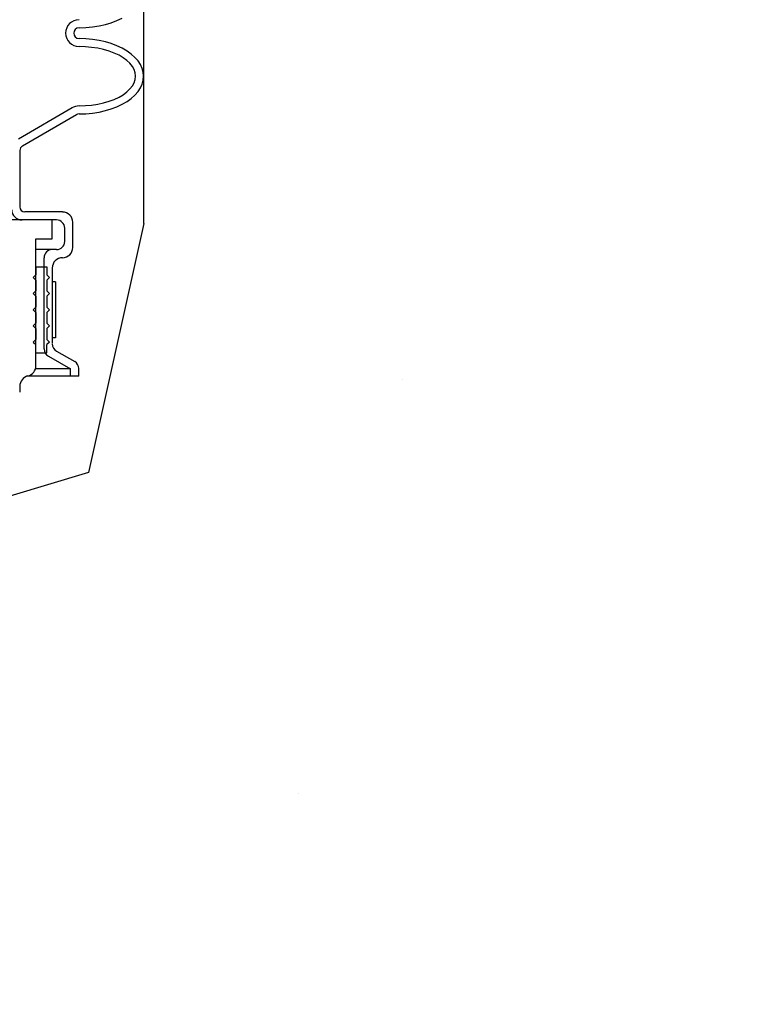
# Model space of a CAD drawing. Extents: x 1081 to 2220, y 0 to 2796.
# Tile 58 of 161: x 1572 to 1580, y 965 to 976. Entities that reach past the tile are written whole.
import ezdxf

# ---------------------------------------------------------------- set-up
doc = ezdxf.new("R2010")
doc.units = 0
doc.header["$MEASUREMENT"] = 0
doc.header["$PDSIZE"] = 1
doc.layers.get('DEFPOINTS').update_dxf_attribs({"linetype": 'CONTINUOUS'})
for name, color, linetype in [('DIM', 3, 'CONTINUOUS'), ('PEAGRAVEL-HATCH', 3, 'CONTINUOUS'), ('SPILL-BUCKET', 1, 'CONTINUOUS')]:
    doc.layers.add(name, color=color, linetype=linetype)
doc.styles.add('SIMPLEX', font='simplex')
doc.dimstyles.new('DIM64', dxfattribs={"dimscale": 64, "dimtxt": 0.09375, "dimasz": 0.09375, "dimexe": 0.0625, "dimexo": 0.0625, "dimgap": 0.046875, "dimtad": 1, "dimdec": 4, "dimzin": 3, "dimdsep": 46, "dimlunit": 4, "dimtxsty": 'SIMPLEX', "dimcen": 0, "dimclrd": 256, "dimclre": 256, "dimclrt": 256, "dimadec": 0, "dimazin": 0, "dimtfac": 1, "dimtdec": 4, "dimtmove": 0, "dimatfit": 3, "dimfxl": 1, "dimfrac": 2, "dimtolj": 1, "dimtzin": 0, "dimarcsym": 0})

# ---------------------------------------------------------------- blocks, each defined once
blk = doc.blocks.new('*D55')
at = {"layer": 'DEFPOINTS', "color": 0, "transparency": 16777216}
for p in [(1389.622, 978.296), (1911.122, 974.015), (1911.122, 700.523)]:
    blk.add_point(p, dxfattribs=at)
at = {"layer": 'DIM', "lineweight": -2, "transparency": 16777216}
for p, q in [((1389.622, 974.296), (1389.622, 696.523)), ((1911.122, 970.015), (1911.122, 696.523)), ((1395.622, 700.523), (1905.122, 700.523))]:
    blk.add_line(p, q, dxfattribs=at)
at = {"layer": 'DIM', "transparency": 16777216}
for points in [[(1395.622, 701.523), (1395.622, 699.523), (1389.622, 700.523)], [(1905.122, 701.523), (1905.122, 699.523), (1911.122, 700.523)]]:
    blk.add_solid(points, dxfattribs=at)
at = {"layer": 'DIM', "transparency": 16777216, "insert": (1650.372, 708.095), "char_height": 6, "attachment_point": 5, "style": 'SIMPLEX'}
blk.add_mtext('\\A1;43\'-5 1/2" (F.V. TANK SLAB)', dxfattribs=at)

msp = doc.modelspace()

# ---------------------------------------------------------------- hatches: boundary and pattern name
at = {"layer": 'PEAGRAVEL-HATCH'}
h = msp.add_hatch(dxfattribs=at)
h.set_pattern_fill('AR-SAND', color=256, scale=7.5, style=0)
h.set_pattern_definition([(37.5, (1705.354, 937.986), (-0.47245, 14.4512), [0, -11.4, 0, -12.75, 0, -12.1875]), (7.5, (1705.354, 937.986), (13.2733, 21.166), [0, -6.15, 0, -10.275, 0, -3.9375]), (327.5, (1696.129, 937.986), (23.3561, 0.0424), [0, -3.75, 0, -13.5, 0, -17.625]), (317.5, (1696.129, 937.986), (22.546, 6.5826), [0, -1.875, 0, -8.85, 0, -10.125])])
h.paths.add_polyline_path([(1570.33517, 980.73529), (1595.38964, 980.73529), (1595.38964, 937.98634), (1570.33517, 937.98634)])
h = msp.add_hatch(dxfattribs=at)
h.set_pattern_fill('AR-SAND', color=256, scale=7.5, style=0)
h.set_pattern_definition([(37.5, (1725.07, 935.266), (-0.47245, 14.4512), [0, -11.4, 0, -12.75, 0, -12.1875]), (7.5, (1725.07, 935.266), (13.2733, 21.166), [0, -6.15, 0, -10.275, 0, -3.9375]), (327.5, (1715.845, 935.266), (23.3561, 0.0424), [0, -3.75, 0, -13.5, 0, -17.625]), (317.5, (1715.845, 935.266), (22.546, 6.5826), [0, -1.875, 0, -8.85, 0, -10.125])])
edge = h.paths.add_edge_path()
edge.add_line((1563.39871, 974.76471), (1575.67366, 974.76471))
edge.add_arc((1575.48637, 974.77355), 0.1875, 310.000095, 357.298457, ccw=False)
edge.add_line((1575.60689, 974.62992), (1574.97643, 974.10089))
edge.add_arc((1575.09695, 973.95726), 0.1875, 490.000095, 555.380859)
edge.add_line((1574.91616, 973.90753), (1575.07266, 973.33865))
edge.add_arc((1574.59056, 973.20603), 0.5, 360, 375.380859, ccw=False)
edge.add_line((1575.09056, 973.20603), (1575.09056, 973.02355))
edge.add_line((1575.09056, 973.02355), (1575.06056, 973.02355))
edge.add_line((1575.06056, 973.02355), (1575.06056, 972.39855))
edge.add_line((1575.06056, 972.39855), (1575.09056, 972.27355))
edge.add_line((1575.09056, 972.27355), (1575.18431, 972.27355))
edge.add_line((1575.18431, 972.27355), (1575.37181, 972.27355))
edge.add_line((1575.37181, 972.27355), (1575.37181, 970.05822))
edge.add_arc((1575.12181, 970.05822), 0.25, 284.989898, 360, ccw=False)
edge.add_arc((1587.18268, 925.01463), 46.38034, 464.989886, 465.707335)
edge.add_arc((1574.85654, 968.84474), 0.85, 465.707347, 540)
edge.add_line((1574.00654, 968.84474), (1574.00654, 966.63109))
edge.add_line((1574.00654, 966.63109), (1574.00641, 966.47039))
edge.add_line((1574.00641, 966.47039), (1574.16503, 966.47039))
edge.add_line((1574.16503, 966.47039), (1574.35654, 966.63109))
edge.add_line((1574.35654, 966.63109), (1574.35654, 967.6677))
edge.add_ellipse((1574.48547, 967.75721), major_axis=(0, 0.2), ratio=0.72085956, start_angle=116.585007, end_angle=251.031832)
edge.add_line((1574.62181, 967.64328), (1574.62181, 967.33409))
edge.add_arc((1574.55575, 967.32287), 0.06701, 238.579317, 369.639978, ccw=False)
edge.add_arc((1574.49431, 967.20909), 0.0625, 424.903045, 540)
edge.add_line((1574.43181, 967.20909), (1574.43181, 966.83409))
edge.add_arc((1574.49431, 966.83409), 0.0625, 540, 630)
edge.add_line((1574.49431, 966.77159), (1574.56181, 966.77159))
edge.add_arc((1574.56181, 966.71159), 0.06, 359.979772, 450, ccw=False)
edge.add_line((1574.62181, 966.71157), (1574.61834, 956.87655))
edge.add_arc((1628.5354, 827.95573), 139.74129, 472.6955788, 474.5798006)
edge.add_arc((1570.86469, 953.39639), 1.7, 465.563139, 540)
edge.add_line((1569.16469, 953.39639), (1569.16469, 945.77096))
edge.add_line((1569.16469, 945.77096), (1568.28124, 945.77096))
edge.add_line((1568.28124, 945.77096), (1568.04471, 945.77096))
edge.add_line((1568.04471, 945.77096), (1568.78124, 944.45572))
edge.add_line((1568.78124, 944.45572), (1568.78124, 944.05737))
edge.add_arc((1569.03124, 944.05737), 0.25, 540, 630)
edge.add_line((1569.03124, 943.80737), (1569.16469, 943.80737))
edge.add_line((1569.16469, 943.80737), (1569.16469, 942.27096))
edge.add_arc((1568.91469, 942.27096), 0.25, 270, 360, ccw=False)
edge.add_line((1568.91469, 942.02096), (1568.91469, 937.00876))
edge.add_line((1568.91469, 937.00876), (1568.29594, 937.00876))
edge.add_line((1568.29594, 937.00876), (1568.29594, 936.11157))
edge.add_line((1568.29594, 936.11157), (1568.17219, 936.11157))
edge.add_line((1568.17219, 936.11157), (1568.17219, 935.69869))
edge.add_line((1568.17219, 935.69869), (1567.66155, 935.66298))
edge.add_line((1567.66155, 935.66298), (1567.66155, 935.6011))
edge.add_line((1567.66155, 935.6011), (1567.59968, 935.6011))
edge.add_line((1567.59968, 935.6011), (1567.59968, 935.26579))
edge.add_line((1567.59968, 935.26579), (1567.10468, 935.26579))
edge.add_line((1567.10468, 935.26579), (1567.10468, 935.6011))
edge.add_line((1567.10468, 935.6011), (1567.0428, 935.6011))
edge.add_line((1567.0428, 935.6011), (1567.0428, 935.66298))
edge.add_line((1567.0428, 935.66298), (1566.91905, 935.66298))
edge.add_line((1566.91905, 935.66298), (1566.91905, 935.26579))
edge.add_line((1566.91905, 935.26579), (1563.39871, 935.26579))
edge.add_line((1563.39871, 935.26579), (1563.39871, 974.76471))
h.paths.add_polyline_path([(1567.12017, 935.87609, -0.57507133), (1567.09865, 935.8621, 0.53001081), (1567.05518, 935.83319), (1567.05518, 935.61694), (1567.64918, 935.61694), (1567.64918, 935.86444), (1567.59869, 935.86444, -0.35188447), (1567.58418, 935.87609, 0.80321759)], flags=16)
h.paths.add_polyline_path([(1567.45514, 935.82484, 1), (1567.24922, 935.82484, 1)], flags=0)

# ---------------------------------------------------------------- linework, layer by layer
at = {"layer": 'DEFPOINTS', "linetype": 'Continuous'}
for points in [[(1573.13062, 973.96972), (1573.13062, 978.05506)], [(1573.13062, 973.96972), (1572.48636, 971.0771), (1571.12993, 970.67051), (1570.11257, 970.16224), (1569.16299, 968.53588), (1568.37181, 966.17157)]]:
    msp.add_lwpolyline(points, dxfattribs=at)
at = {"layer": 'SPILL-BUCKET', "linetype": 'Continuous'}
for p, q in [((1572.37649, 976.24547), (1572.45538, 976.2476)), ((1572.45538, 976.2476), (1572.53321, 976.25507)), ((1572.53321, 976.25507), (1572.60891, 976.26679)), ((1572.60891, 976.26679), (1572.68248, 976.28279)), ((1572.68248, 976.28279), (1572.75178, 976.30411)), ((1572.75178, 976.30411), (1572.81788, 976.32863)), ((1572.81788, 976.32863), (1572.87865, 976.35742)), ((1572.45538, 976.11753), (1572.37649, 976.11966)), ((1572.45538, 976.11753), (1572.37649, 976.11966)), ((1572.45005, 976.02371), (1572.37649, 976.02584)), ((1572.52255, 976.01731), (1572.45005, 976.02371)), ((1572.53321, 976.11007), (1572.45538, 976.11753)), ((1572.53321, 976.11007), (1572.45538, 976.11753)), ((1572.59399, 976.00665), (1572.52255, 976.01731)), ((1572.60891, 976.09834), (1572.53321, 976.11007)), ((1572.60891, 976.09834), (1572.53321, 976.11007)), ((1572.68248, 976.08235), (1572.60891, 976.09834)), ((1572.68248, 976.08235), (1572.60891, 976.09834)), ((1572.75178, 976.06102), (1572.68248, 976.08235)), ((1572.75178, 976.06102), (1572.68248, 976.08235)), ((1572.81788, 976.0365), (1572.75178, 976.06102)), ((1572.81788, 976.0365), (1572.75178, 976.06102)), ((1572.87865, 976.00771), (1572.81788, 976.0365)), ((1572.87865, 976.00771), (1572.81788, 976.0365)), ((1572.66222, 975.99172), (1572.59399, 976.00665)), ((1572.72619, 975.9736), (1572.66222, 975.99172)), ((1572.7859, 975.95121), (1572.72619, 975.9736)), ((1572.84134, 975.92562), (1572.7859, 975.95121)), ((1572.89038, 975.89683), (1572.84134, 975.92562)), ((1572.93516, 975.97466), (1572.87865, 976.00771)), ((1572.93516, 975.97466), (1572.87865, 976.00771)), ((1572.9842, 975.93948), (1572.93516, 975.97466)), ((1572.9842, 975.93948), (1572.93516, 975.97466)), ((1573.02685, 975.9011), (1572.9842, 975.93948)), ((1573.02685, 975.9011), (1572.9842, 975.93948)), ((1573.06203, 975.86058), (1573.02685, 975.9011)), ((1573.06203, 975.86058), (1573.02685, 975.9011)), ((1572.93303, 975.86485), (1572.89038, 975.89683)), ((1572.96821, 975.8318), (1572.93303, 975.86485)), ((1572.997, 975.79555), (1572.96821, 975.8318)), ((1573.01726, 975.75823), (1572.997, 975.79555)), ((1573.09082, 975.81687), (1573.06203, 975.86058)), ((1573.09082, 975.81687), (1573.06203, 975.86058)), ((1573.11108, 975.77316), (1573.09082, 975.81687)), ((1573.11108, 975.77316), (1573.09082, 975.81687)), ((1573.02898, 975.72091), (1573.01726, 975.75823)), ((1573.03325, 975.68253), (1573.02898, 975.72091)), ((1573.02898, 975.64308), (1573.03325, 975.68253)), ((1573.12281, 975.72838), (1573.11108, 975.77316)), ((1573.12281, 975.72838), (1573.11108, 975.77316)), ((1573.12707, 975.68253), (1573.12281, 975.72838)), ((1573.12707, 975.68253), (1573.12281, 975.72838)), ((1573.12281, 975.63669), (1573.12707, 975.68253)), ((1572.96821, 975.53327), (1572.997, 975.56845)), ((1572.997, 975.56845), (1573.01726, 975.60577)), ((1573.01726, 975.60577), (1573.02898, 975.64308)), ((1573.09082, 975.54713), (1573.11108, 975.59084)), ((1573.11108, 975.59084), (1573.12281, 975.63669)), ((1572.84134, 975.43838), (1572.89038, 975.46717)), ((1572.89038, 975.46717), (1572.93303, 975.49915)), ((1572.93303, 975.49915), (1572.96821, 975.53327)), ((1572.9842, 975.42452), (1573.02685, 975.4629)), ((1573.02685, 975.4629), (1573.06203, 975.50448)), ((1573.06203, 975.50448), (1573.09082, 975.54713)), ((1572.37649, 975.33816), (1572.45005, 975.34029)), ((1572.45005, 975.34029), (1572.52255, 975.34669)), ((1572.52255, 975.34669), (1572.59399, 975.35735)), ((1572.59399, 975.35735), (1572.66222, 975.37228)), ((1572.66222, 975.37228), (1572.72619, 975.3904)), ((1572.72619, 975.3904), (1572.7859, 975.41279)), ((1572.7859, 975.41279), (1572.84134, 975.43838)), ((1572.81788, 975.3275), (1572.87865, 975.35628)), ((1572.87865, 975.35628), (1572.93516, 975.38934)), ((1572.93516, 975.38934), (1572.9842, 975.42452)), ((1571.67175, 974.95434), (1572.29866, 975.31684)), ((1571.71866, 974.87331), (1572.34557, 975.23581)), ((1572.37649, 975.24434), (1572.45538, 975.24647)), ((1572.45538, 975.24647), (1572.53321, 975.25393)), ((1572.53321, 975.25393), (1572.60891, 975.26566)), ((1572.60891, 975.26566), (1572.68248, 975.28165)), ((1572.68248, 975.28165), (1572.75178, 975.30298)), ((1572.75178, 975.30298), (1572.81788, 975.3275)), ((1571.68774, 974.81894), (1571.68774, 974.16431)), ((1572.18458, 974.1046), (1571.74745, 974.1046)), ((1571.75065, 974.01078), (1568.35673, 974.01078)), ((1572.0641, 974.01078), (1568.35673, 974.01078)), ((1572.11634, 974.01078), (1571.7144, 974.01078)), ((1572.0641, 974.01078), (1571.87645, 974.01078)), ((1572.0641, 973.79115), (1572.0641, 974.01078)), ((1572.0641, 973.79115), (1572.0641, 974.01078)), ((1572.30399, 973.69199), (1572.30399, 973.98413)), ((1572.21017, 973.76023), (1572.21017, 973.91696)), ((1571.87645, 973.79115), (1572.0641, 973.79115)), ((1571.87645, 972.31877), (1571.87645, 973.79115)), ((1572.0641, 973.66641), (1571.87645, 973.66641)), ((1572.11634, 973.66641), (1572.0641, 973.66641)), ((1571.97028, 972.51388), (1571.97028, 973.57258)), ((1571.87645, 973.4681), (1571.87645, 973.37428)), ((1571.87645, 973.4681), (1572.0012, 973.4681)), ((1572.0012, 973.4681), (1572.0012, 973.37428)), ((1572.0641, 973.45211), (1572.0641, 972.57891)), ((1571.84554, 973.34336), (1571.87645, 973.37428)), ((1571.84554, 973.34336), (1571.87645, 973.31244)), ((1571.87645, 973.31244), (1571.87645, 973.18663)), ((1572.03318, 973.34336), (1572.0012, 973.37428)), ((1572.03318, 973.34336), (1572.0012, 973.31244)), ((1572.0012, 973.31244), (1572.0012, 973.18663)), ((1571.84554, 973.15571), (1571.87645, 973.18663)), ((1571.84554, 973.15571), (1571.87645, 973.12479)), ((1572.03318, 973.15571), (1572.0012, 973.18663)), ((1572.03318, 973.15571), (1572.0012, 973.12479)), ((1571.87645, 973.12479), (1571.87645, 972.99899)), ((1572.0012, 973.12479), (1572.0012, 972.99899)), ((1571.84554, 972.96807), (1571.87645, 972.99899)), ((1571.84554, 972.96807), (1571.87645, 972.93715)), ((1571.87645, 972.93715), (1571.87645, 972.81134)), ((1572.03318, 972.96807), (1572.0012, 972.99899)), ((1572.03318, 972.96807), (1572.0012, 972.93715)), ((1572.0012, 972.93715), (1572.0012, 972.81134)), ((1571.84554, 972.78042), (1571.87645, 972.81134)), ((1572.03318, 972.78042), (1572.0012, 972.81134)), ((1571.84554, 972.78042), (1571.87645, 972.7495)), ((1571.87645, 972.7495), (1571.87645, 972.62369)), ((1572.03318, 972.78042), (1572.0012, 972.7495)), ((1572.0012, 972.7495), (1572.0012, 972.62369)), ((1571.84554, 972.59277), (1571.87645, 972.62369)), ((1571.84554, 972.59277), (1571.87645, 972.56186)), ((1572.03318, 972.59277), (1572.0012, 972.62369)), ((1572.03318, 972.59277), (1572.0012, 972.56186)), ((1571.87645, 972.46803), (1571.87645, 972.56186)), ((1571.87645, 972.46803), (1572.0012, 972.46803)), ((1571.9948, 972.46803), (1572.0012, 972.47443)), ((1572.0012, 972.46803), (1572.0012, 972.56186)), ((1572.11634, 972.48722), (1572.32638, 972.36675)), ((1572.02252, 972.42965), (1572.27947, 972.28145)), ((1572.27947, 972.28252), (1571.87645, 972.28252)), ((1572.27947, 972.19509), (1572.27947, 972.28145)), ((1572.37329, 972.19509), (1572.37329, 972.28465)), ((1572.27947, 972.19509), (1571.76557, 972.19509)), ((1572.37329, 972.19509), (1572.27947, 972.19509)), ((1571.68774, 972.07675), (1571.68774, 972.00851))]:
    msp.add_line(p, q, dxfattribs=at)
at = {"layer": 'SPILL-BUCKET', "color": 7, "linetype": 'Continuous'}
for p, q in [((1572.10461, 973.29218), (1572.0641, 973.29218)), ((1572.0641, 973.29218), (1572.0641, 972.64182)), ((1572.10461, 973.29218), (1572.10461, 972.64182)), ((1572.10461, 972.64182), (1572.0641, 972.64182))]:
    msp.add_line(p, q, dxfattribs=at)
at = {"layer": 'SPILL-BUCKET', "linetype": 'Continuous'}
for centre, radius, start, end in [((1572.37649, 976.18257), 0.15566, 90, 180), ((1572.37649, 976.18257), 0.06184, 90, 180), ((1572.37649, 976.18257), 0.15566, 180, 270), ((1572.37649, 976.18257), 0.06184, 180, 270), ((1572.37649, 975.18143), 0.15566, 90, 121.838947), ((1572.37649, 975.18143), 0.15566, 90, 121.838947), ((1572.37649, 975.18143), 0.06184, 90, 122.319617), ((1572.37649, 975.18143), 0.06184, 90, 122.319617), ((1571.75065, 974.81894), 0.06184, 120.113733, 180), ((1571.7144, 974.13019), 0.11941, 180, 270), ((1571.74745, 974.16431), 0.05971, 180, 270), ((1572.18458, 973.98413), 0.11941, 0, 90), ((1572.11634, 973.91696), 0.09382, 0, 90), ((1572.11634, 973.76023), 0.09382, 270, 0), ((1572.0641, 973.57258), 0.09382, 90, 180), ((1572.18458, 973.69199), 0.11941, 270, 0), ((1572.18458, 973.45211), 0.11941, 90, 180), ((1572.0641, 972.51388), 0.09382, 180, 243.434949), ((1572.15792, 972.57145), 0.09382, 180, 243.434949), ((1572.27947, 972.28465), 0.09382, 0, 59.931417), ((1571.75171, 972.31877), 0.12474, 283.916877, 0), ((1571.81248, 972.07675), 0.12474, 103.916877, 180)]:
    msp.add_arc(centre, radius, start, end, dxfattribs=at)

# ---------------------------------------------------------------- dimensions: what is measured, and where the dimension line sits
at = {"layer": 'DIM'}
dim = msp.add_linear_dim(base=(1911.12181, 700.52328), p1=(1389.62181, 978.29596), p2=(1911.12181, 974.01471), angle=0, text='<> (F.V. TANK SLAB)', dimstyle='DIM64', dxfattribs=at)
dim.commit()
dim.dimension.update_dxf_attribs({"geometry": '*D55', "text_midpoint": (1650.37181, 708.09471)})

doc.saveas('drawing.dxf')
